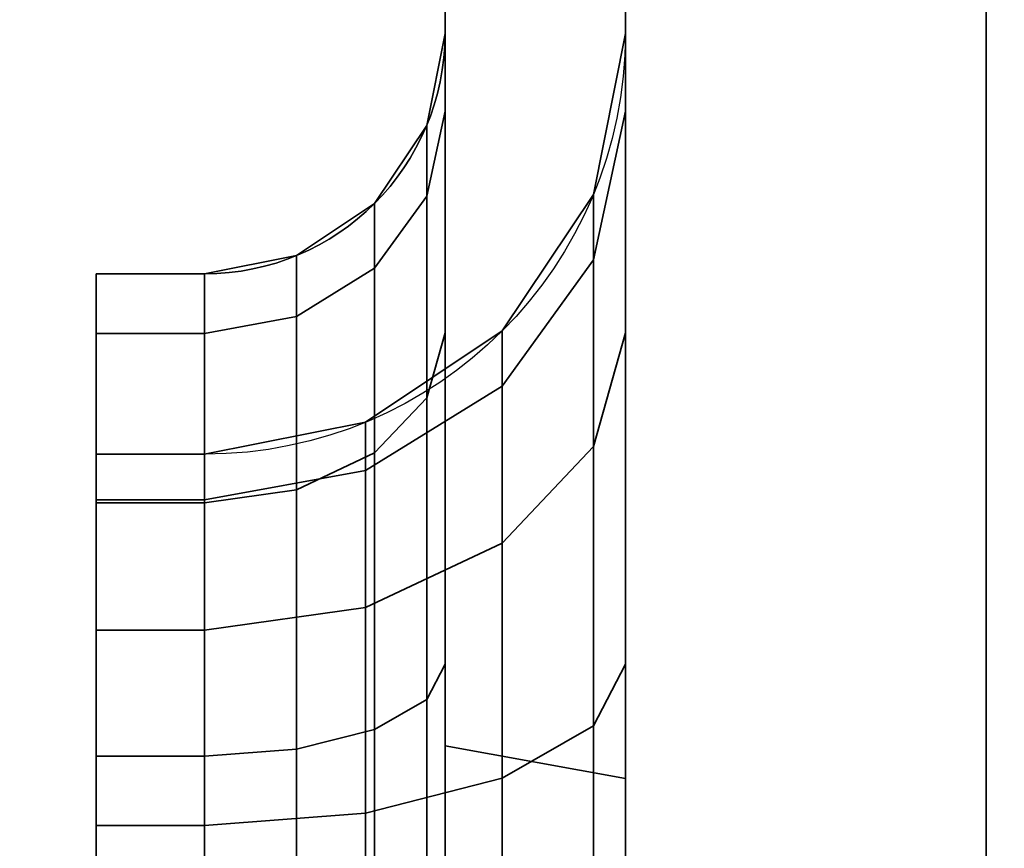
# Model space of a CAD drawing. Header units: millimetres. Extents: x -603 to 3703, y -120 to 249.
# Tile 7 of 256: x -416.52 to -412.42, y -46.14 to -42.69. Entities that reach past the tile are written whole.
import ezdxf

# ---------------------------------------------------------------- set-up
doc = ezdxf.new("R2010")
doc.units = ezdxf.units.MM
doc.layers.add('151', color=7, linetype='Continuous', true_color=0xffffff)

# ---------------------------------------------------------------- blocks, each defined once
blk = doc.blocks.new('UG_SURFACE_033')
at = {"layer": '151', "color": 252, "linetype": 'Continuous', "lineweight": 35}
for points in [[(-414.75, -17.25, 1169.5381), (-414.75, -45.7122, 1169.5381), (-414.75, -19.4048, 1173.1852), (-414.75, -18.9952, 1172.8877)], [(-414.75, -45.7122, 1169.5381), (-414.75, -17.25, 1169.5381), (-414.75, -17.25, 1166.2939), (-414.75, -39.3478, 1166.2939)], [(-414, -45.8491, 1169.1622), (-414, -19.2197, 1169.1622), (-414, -19.3011, 1172.2006), (-414, -19.9638, 1172.682)], [(-414, -39.3478, 1166.2939), (-414, -19.2197, 1166.2939), (-414, -19.2197, 1169.1622), (-414, -45.8491, 1169.1622)], [(-414.75, -19.658, 1173.6238), (-414.75, -19.4048, 1173.1852), (-414.75, -45.7122, 1169.5381)], [(-414.75, -19.5545, 1174.6088), (-414.75, -19.7109, 1174.1272), (-414.75, -45.7122, 1169.5381), (-414.75, -40.4485, 1184)], [(-414.75, -40.6226, 1014.0123), (-414.75, -19.5545, 1006.6088), (-414.75, -19.7109, 1006.1272), (-414.75, -45.3736, 1014.5735)], [(-414.75, -45.7122, 1169.5381), (-414.75, -19.7109, 1174.1272), (-414.75, -19.658, 1173.6238)], [(-414.75, -19.7109, 1006.1272), (-414.75, -19.658, 1005.6237), (-414.75, -40.4485, 996), (-414.75, -47, 1014.0001)], [(-414.75, -19.7109, 1006.1272), (-414.75, -47, 1014.0001), (-414.75, -47, 1014.25), (-414.75, -45.3736, 1014.5735)], [(-414, -19.9638, 1172.682), (-414, -20.3733, 1173.3913), (-414, -45.8491, 1169.1622)], [(-414, -40.4485, 1184), (-414, -45.8491, 1169.1622), (-414, -20.4589, 1174.2059), (-414, -20.2058, 1174.9848)], [(-414, -20.3733, 1173.3913), (-414, -20.4589, 1174.2059), (-414, -45.8491, 1169.1622)], [(-414, -20.3733, 1005.3914), (-414, -20.4589, 1006.2059), (-414, -47, 1014.0001), (-414, -40.4485, 996)], [(-414, -45.3736, 1014.5735), (-414, -20.4589, 1006.2059), (-414, -40.0742, 1013.7997)], [(-414, -45.3736, 1014.5735), (-414, -47, 1014.25), (-414, -47, 1014.0001), (-414, -20.4589, 1006.2059)], [(-414.75, -45.7122, 1169.5381), (-414.75, -39.3478, 1166.2939), (-414.75, -40.5162, 1166.0403)], [(-414, -40.5162, 1166.0403), (-414, -39.3478, 1166.2939), (-414, -45.8491, 1169.1622)], [(-414, -40.0742, 1013.7997), (-414, -40.6226, 1014.0123), (-414, -45.3736, 1014.5735)], [(-414, -45.8491, 1169.1622), (-414, -40.4485, 1184), (-414.75, -40.4485, 1184), (-414.75, -45.7122, 1169.5381)], [(-414, -47, 1014.0001), (-414.75, -47, 1014.0001), (-414.75, -40.4485, 996), (-414, -40.4485, 996)], [(-414.75, -43.9948, 1164.5052), (-414.75, -40.5162, 1166.0403), (-414.75, -40.9889, 1165.7544)], [(-414.75, -40.5162, 1166.0403), (-414.75, -43.9948, 1164.5052), (-414.75, -45.3736, 1165.4265), (-414.75, -45.7122, 1169.5381)], [(-414, -45.8491, 1169.1622), (-414, -45.3736, 1165.4265), (-414, -43.9948, 1164.5052), (-414, -40.5162, 1166.0403)], [(-414, -40.9889, 1165.7544), (-414, -40.5162, 1166.0403), (-414, -43.9948, 1164.5052)], [(-414.75, -45.3736, 1014.5735), (-414.75, -43.9948, 1015.4948), (-414.75, -40.6226, 1014.0123)], [(-414.75, -41.0877, 1014.3251), (-414.75, -40.6226, 1014.0123), (-414.75, -43.9948, 1015.4948)], [(-414, -43.9948, 1015.4948), (-414, -40.6226, 1014.0123), (-414, -41.0877, 1014.3251)], [(-414, -40.6226, 1014.0123), (-414, -43.9948, 1015.4948), (-414, -45.3736, 1014.5735)], [(-414.75, -40.9889, 1165.7544), (-414.75, -41.3824, 1165.3793), (-414.75, -43.9948, 1164.5052)], [(-414, -43.9948, 1164.5052), (-414, -41.3824, 1165.3793), (-414, -40.9889, 1165.7544)], [(-414.75, -41.4628, 1014.7214), (-414.75, -41.0877, 1014.3251), (-414.75, -43.9948, 1015.4948)], [(-414, -43.9948, 1015.4948), (-414, -41.0877, 1014.3251), (-414, -41.4628, 1014.7214)], [(-414.75, -41.3824, 1165.3793), (-414.75, -41.6874, 1164.9233), (-414.75, -43.9948, 1164.5052)], [(-414, -43.9948, 1164.5052), (-414, -41.6874, 1164.9233), (-414, -41.3824, 1165.3793)], [(-414.75, -41.7424, 1015.1891), (-414.75, -41.4628, 1014.7214), (-414.75, -43.9948, 1015.4948)], [(-414, -43.9948, 1015.4948), (-414, -41.4628, 1014.7214), (-414, -41.7424, 1015.1891)], [(-414.75, -41.6874, 1164.9233), (-414.75, -41.8917, 1164.3939), (-414.75, -43.9948, 1164.5052)], [(-414, -43.9948, 1164.5052), (-414, -41.8917, 1164.3939), (-414, -41.6874, 1164.9233)], [(-414.75, -41.9186, 1015.718), (-414.75, -41.7424, 1015.1891), (-414.75, -43.9948, 1015.4948)], [(-414, -43.9948, 1015.4948), (-414, -41.7424, 1015.1891), (-414, -41.9186, 1015.718)], [(-414.75, -41.8917, 1164.3939), (-414.75, -41.9804, 1163.7028), (-414.75, -43.0735, 1163.1263), (-414.75, -43.9948, 1164.5052)], [(-414, -43.9948, 1164.5052), (-414, -43.0735, 1163.1263), (-414, -41.9804, 1163.7028), (-414, -41.8917, 1164.3939)], [(-414.75, -43.9948, 1015.4948), (-414.75, -43.0735, 1016.8736), (-414.75, -41.9804, 1016.2971), (-414.75, -41.9186, 1015.718)], [(-414, -41.9186, 1015.718), (-414, -41.9804, 1016.2971), (-414, -43.0735, 1016.8736), (-414, -43.9948, 1015.4948)], [(-414.75, -41.9804, 1016.2971), (-414.75, -43.0735, 1016.8736), (-414.75, -42.75, 1018.5)], [(-414.75, -42.75, 1018.5), (-414.75, -42.75, 1161.5), (-414.75, -41.9804, 1163.7028), (-414.75, -41.9804, 1016.2971)], [(-414.75, -42.75, 1161.5), (-414.75, -43.0735, 1163.1263), (-414.75, -41.9804, 1163.7028)], [(-414, -41.9804, 1016.2971), (-414, -41.9804, 1163.7028), (-414, -42.75, 1161.5), (-414, -42.75, 1018.5)], [(-414, -41.9804, 1163.7028), (-414, -43.0735, 1163.1263), (-414, -42.75, 1161.5)], [(-414, -42.75, 1018.5), (-414, -43.0735, 1016.8736), (-414, -41.9804, 1016.2971)], [(-414.75, -43.0735, 1163.1263), (-414.75, -42.75, 1161.5), (-414.8261, -43.1327, 1161.5), (-414.8261, -43.4271, 1162.98)], [(-414.75, -42.75, 1018.5), (-414.75, -43.0735, 1016.8736), (-414.8261, -43.4271, 1017.02), (-414.8261, -43.1327, 1018.5)], [(-414.75, -42.75, 1161.5), (-414.75, -42.75, 1018.5), (-414.8261, -43.1327, 1018.5), (-414.8261, -43.1327, 1161.5)], [(-414.1332, -43.6922, 1162.8702), (-414.1332, -43.4197, 1161.5), (-414, -42.75, 1161.5), (-414, -43.0735, 1163.1263)], [(-414, -42.75, 1018.5), (-414, -42.75, 1161.5), (-414.1332, -43.4197, 1161.5), (-414.1332, -43.4197, 1018.5)], [(-414.1332, -43.4197, 1018.5), (-414.1332, -43.6922, 1017.1299), (-414, -43.0735, 1016.8736), (-414, -42.75, 1018.5)], [(-414.75, -43.9948, 1164.5052), (-414.75, -43.0735, 1163.1263), (-414.8261, -43.4271, 1162.98), (-414.8261, -44.2654, 1164.2346)], [(-414.75, -43.0735, 1016.8736), (-414.75, -43.9948, 1015.4948), (-414.8261, -44.2654, 1015.7654), (-414.8261, -43.4271, 1017.02)], [(-414.1332, -44.4683, 1164.0316), (-414.1332, -43.6922, 1162.8702), (-414, -43.0735, 1163.1263), (-414, -43.9948, 1164.5052)], [(-414.1332, -43.6922, 1017.1299), (-414.1332, -44.4683, 1015.9683), (-414, -43.9948, 1015.4948), (-414, -43.0735, 1016.8736)], [(-414.8261, -43.4271, 1162.98), (-414.8261, -43.1327, 1161.5), (-415.0429, -43.4571, 1161.5), (-415.0429, -43.7268, 1162.8559)], [(-414.8261, -43.1327, 1018.5), (-414.8261, -43.4271, 1017.02), (-415.0429, -43.7268, 1017.1442), (-415.0429, -43.4571, 1018.5)], [(-414.8261, -43.1327, 1161.5), (-414.8261, -43.1327, 1018.5), (-415.0429, -43.4571, 1018.5), (-415.0429, -43.4571, 1161.5)], [(-414.8261, -44.2654, 1164.2346), (-414.8261, -43.4271, 1162.98), (-415.0429, -43.7268, 1162.8559), (-415.0429, -44.4948, 1164.0052)], [(-414.8261, -43.4271, 1017.02), (-414.8261, -44.2654, 1015.7654), (-415.0429, -44.4948, 1015.9948), (-415.0429, -43.7268, 1017.1442)], [(-414.5126, -44.2168, 1162.6529), (-414.5126, -43.9874, 1161.5), (-414.1332, -43.4197, 1161.5), (-414.1332, -43.6922, 1162.8702)], [(-414.1332, -43.4197, 1018.5), (-414.1332, -43.4197, 1161.5), (-414.5126, -43.9874, 1161.5), (-414.5126, -43.9874, 1018.5)], [(-414.5126, -43.9874, 1018.5), (-414.5126, -44.2168, 1017.3471), (-414.1332, -43.6922, 1017.1299), (-414.1332, -43.4197, 1018.5)], [(-415.0429, -43.7268, 1162.8559), (-415.0429, -43.4571, 1161.5), (-415.3673, -43.6739, 1161.5), (-415.3673, -43.9271, 1162.7729)], [(-415.0429, -43.4571, 1018.5), (-415.0429, -43.7268, 1017.1442), (-415.3673, -43.9271, 1017.2272), (-415.3673, -43.6739, 1018.5)], [(-415.0429, -43.4571, 1161.5), (-415.0429, -43.4571, 1018.5), (-415.3673, -43.6739, 1018.5), (-415.3673, -43.6739, 1161.5)], [(-415.3673, -43.9271, 1162.7729), (-415.3673, -43.6739, 1161.5), (-415.75, -43.75, 1161.5), (-415.75, -43.9974, 1162.7437)], [(-415.3673, -43.6739, 1018.5), (-415.3673, -43.9271, 1017.2272), (-415.75, -43.9974, 1017.2563), (-415.75, -43.75, 1018.5)], [(-415.3673, -43.6739, 1161.5), (-415.3673, -43.6739, 1018.5), (-415.75, -43.75, 1018.5), (-415.75, -43.75, 1161.5)], [(-414.5126, -44.8698, 1163.6302), (-414.5126, -44.2168, 1162.6529), (-414.1332, -43.6922, 1162.8702), (-414.1332, -44.4683, 1164.0316)], [(-414.5126, -44.2168, 1017.3471), (-414.5126, -44.8698, 1016.3698), (-414.1332, -44.4683, 1015.9683), (-414.1332, -43.6922, 1017.1299)], [(-415.75, -43.9974, 1017.2563), (-416.2, -43.9974, 1017.2563), (-416.2, -43.75, 1018.5), (-415.75, -43.75, 1018.5)], [(-415.75, -43.75, 1161.5), (-415.75, -43.75, 1018.5), (-416.2, -43.75, 1018.5), (-416.2, -43.75, 1161.5)], [(-415.75, -43.75, 1161.5), (-416.2, -43.75, 1161.5), (-416.2, -43.9974, 1162.7437), (-415.75, -43.9974, 1162.7437)], [(-416.2, -44.6903, 1017.5433), (-416.2, -44.5, 1018.5), (-416.2, -43.75, 1018.5), (-416.2, -43.9974, 1017.2563)], [(-416.2, -44.5, 1018.5), (-416.2, -44.5, 1161.5), (-416.2, -43.75, 1161.5), (-416.2, -43.75, 1018.5)], [(-416.2, -43.9974, 1162.7437), (-416.2, -43.75, 1161.5), (-416.2, -44.5, 1161.5), (-416.2, -44.6903, 1162.4568)], [(-415.0429, -44.4948, 1164.0052), (-415.0429, -43.7268, 1162.8559), (-415.3673, -43.9271, 1162.7729), (-415.3673, -44.6481, 1163.852)], [(-415.0429, -43.7268, 1017.1442), (-415.0429, -44.4948, 1015.9948), (-415.3673, -44.6481, 1016.1481), (-415.3673, -43.9271, 1017.2272)], [(-415.3673, -44.6481, 1163.852), (-415.3673, -43.9271, 1162.7729), (-415.75, -43.9974, 1162.7437), (-415.75, -44.7019, 1163.7981)], [(-415.3673, -43.9271, 1017.2272), (-415.3673, -44.6481, 1016.1481), (-415.75, -44.7019, 1016.2019), (-415.75, -43.9974, 1017.2563)], [(-415.75, -44.7019, 1016.2019), (-416.2, -44.7019, 1016.2019), (-416.2, -43.9974, 1017.2563), (-415.75, -43.9974, 1017.2563)], [(-415.75, -43.9974, 1162.7437), (-416.2, -43.9974, 1162.7437), (-416.2, -44.7019, 1163.7981), (-415.75, -44.7019, 1163.7981)], [(-416.2, -45.2322, 1016.7322), (-416.2, -44.6903, 1017.5433), (-416.2, -43.9974, 1017.2563), (-416.2, -44.7019, 1016.2019)], [(-416.2, -44.7019, 1163.7981), (-416.2, -43.9974, 1162.7437), (-416.2, -44.6903, 1162.4568), (-416.2, -45.2322, 1163.2677)], [(-415.0803, -44.5672, 1162.5077), (-415.0803, -44.3668, 1161.5), (-414.5126, -43.9874, 1161.5), (-414.5126, -44.2168, 1162.6529)], [(-414.5126, -43.9874, 1018.5), (-414.5126, -43.9874, 1161.5), (-415.0803, -44.3668, 1161.5), (-415.0803, -44.3668, 1018.5)], [(-415.0803, -44.3668, 1018.5), (-415.0803, -44.5672, 1017.4923), (-414.5126, -44.2168, 1017.3471), (-414.5126, -43.9874, 1018.5)], [(-414.75, -45.3736, 1165.4265), (-414.75, -43.9948, 1164.5052), (-414.8261, -44.2654, 1164.2346), (-414.8261, -45.52, 1165.0729)], [(-414.75, -43.9948, 1015.4948), (-414.75, -45.3736, 1014.5735), (-414.8261, -45.52, 1014.927), (-414.8261, -44.2654, 1015.7654)], [(-414.1332, -45.6299, 1164.8078), (-414.1332, -44.4683, 1164.0316), (-414, -43.9948, 1164.5052), (-414, -45.3736, 1165.4265)], [(-414.1332, -44.4683, 1015.9683), (-414.1332, -45.6299, 1015.1923), (-414, -45.3736, 1014.5735), (-414, -43.9948, 1015.4948)], [(-415.0803, -45.138, 1163.3619), (-415.0803, -44.5672, 1162.5077), (-414.5126, -44.2168, 1162.6529), (-414.5126, -44.8698, 1163.6302)], [(-415.0803, -44.5672, 1017.4923), (-415.0803, -45.138, 1016.638), (-414.5126, -44.8698, 1016.3698), (-414.5126, -44.2168, 1017.3471)], [(-414.8261, -45.52, 1165.0729), (-414.8261, -44.2654, 1164.2346), (-415.0429, -44.4948, 1164.0052), (-415.0429, -45.6442, 1164.7732)], [(-414.8261, -44.2654, 1015.7654), (-414.8261, -45.52, 1014.927), (-415.0429, -45.6442, 1015.2268), (-415.0429, -44.4948, 1015.9948)], [(-415.75, -44.6903, 1162.4568), (-415.75, -44.5, 1161.5), (-415.0803, -44.3668, 1161.5), (-415.0803, -44.5672, 1162.5077)], [(-415.0803, -44.3668, 1018.5), (-415.0803, -44.3668, 1161.5), (-415.75, -44.5, 1161.5), (-415.75, -44.5, 1018.5)], [(-415.75, -44.5, 1018.5), (-415.75, -44.6903, 1017.5433), (-415.0803, -44.5672, 1017.4923), (-415.0803, -44.3668, 1018.5)], [(-415.0429, -45.6442, 1164.7732), (-415.0429, -44.4948, 1164.0052), (-415.3673, -44.6481, 1163.852), (-415.3673, -45.7271, 1164.573)], [(-415.0429, -44.4948, 1015.9948), (-415.0429, -45.6442, 1015.2268), (-415.3673, -45.7271, 1015.4271), (-415.3673, -44.6481, 1016.1481)], [(-414.5126, -45.8471, 1164.2833), (-414.5126, -44.8698, 1163.6302), (-414.1332, -44.4683, 1164.0316), (-414.1332, -45.6299, 1164.8078)], [(-414.5126, -44.8698, 1016.3698), (-414.5126, -45.8471, 1015.7168), (-414.1332, -45.6299, 1015.1923), (-414.1332, -44.4683, 1015.9683)], [(-415.75, -44.5, 1018.5), (-416.2, -44.5, 1018.5), (-416.2, -44.6903, 1017.5433), (-415.75, -44.6903, 1017.5433)], [(-415.75, -44.6903, 1162.4568), (-416.2, -44.6903, 1162.4568), (-416.2, -44.5, 1161.5), (-415.75, -44.5, 1161.5)], [(-415.75, -44.5, 1018.5), (-415.75, -44.5, 1161.5), (-416.2, -44.5, 1161.5), (-416.2, -44.5, 1018.5)], [(-415.75, -45.2322, 1163.2677), (-415.75, -44.6903, 1162.4568), (-415.0803, -44.5672, 1162.5077), (-415.0803, -45.138, 1163.3619)], [(-415.75, -44.6903, 1017.5433), (-415.75, -45.2322, 1016.7322), (-415.0803, -45.138, 1016.638), (-415.0803, -44.5672, 1017.4923)], [(-415.3673, -45.7271, 1164.573), (-415.3673, -44.6481, 1163.852), (-415.75, -44.7019, 1163.7981), (-415.75, -45.7563, 1164.5026)], [(-415.3673, -44.6481, 1016.1481), (-415.3673, -45.7271, 1015.4271), (-415.75, -45.7563, 1015.4974), (-415.75, -44.7019, 1016.2019)], [(-415.75, -44.6903, 1017.5433), (-416.2, -44.6903, 1017.5433), (-416.2, -45.2322, 1016.7322), (-415.75, -45.2322, 1016.7322)], [(-415.75, -45.2322, 1163.2677), (-416.2, -45.2322, 1163.2677), (-416.2, -44.6903, 1162.4568), (-415.75, -44.6903, 1162.4568)], [(-415.75, -45.7563, 1015.4974), (-416.2, -45.7563, 1015.4974), (-416.2, -44.7019, 1016.2019), (-415.75, -44.7019, 1016.2019)], [(-415.75, -44.7019, 1163.7981), (-416.2, -44.7019, 1163.7981), (-416.2, -45.7563, 1164.5026), (-415.75, -45.7563, 1164.5026)], [(-416.2, -46.0433, 1016.1903), (-416.2, -45.2322, 1016.7322), (-416.2, -44.7019, 1016.2019), (-416.2, -45.7563, 1015.4974)], [(-416.2, -45.7563, 1164.5026), (-416.2, -44.7019, 1163.7981), (-416.2, -45.2322, 1163.2677), (-416.2, -46.0433, 1163.8097)], [(-415.0803, -45.9923, 1163.9328), (-415.0803, -45.138, 1163.3619), (-414.5126, -44.8698, 1163.6302), (-414.5126, -45.8471, 1164.2833)], [(-415.0803, -45.138, 1016.638), (-415.0803, -45.9923, 1016.0673), (-414.5126, -45.8471, 1015.7168), (-414.5126, -44.8698, 1016.3698)], [(-415.75, -46.0433, 1163.8097), (-415.75, -45.2322, 1163.2677), (-415.0803, -45.138, 1163.3619), (-415.0803, -45.9923, 1163.9328)], [(-415.75, -45.2322, 1016.7322), (-415.75, -46.0433, 1016.1903), (-415.0803, -45.9923, 1016.0673), (-415.0803, -45.138, 1016.638)], [(-415.75, -45.2322, 1016.7322), (-416.2, -45.2322, 1016.7322), (-416.2, -46.0433, 1016.1903), (-415.75, -46.0433, 1016.1903)], [(-415.75, -46.0433, 1163.8097), (-416.2, -46.0433, 1163.8097), (-416.2, -45.2322, 1163.2677), (-415.75, -45.2322, 1163.2677)], [(-414.75, -47, 1165.75), (-414.75, -45.3736, 1165.4265), (-414.8261, -45.52, 1165.0729), (-414.8261, -47, 1165.3674)], [(-414.75, -45.3736, 1014.5735), (-414.75, -47, 1014.25), (-414.8261, -47, 1014.6327), (-414.8261, -45.52, 1014.927)], [(-414.75, -45.3736, 1165.4265), (-414.75, -47, 1165.75), (-414.75, -47, 1166), (-414.75, -45.7122, 1169.5381)], [(-414.1332, -47, 1165.0803), (-414.1332, -45.6299, 1164.8078), (-414, -45.3736, 1165.4265), (-414, -47, 1165.75)], [(-414.1332, -45.6299, 1015.1923), (-414.1332, -47, 1014.9196), (-414, -47, 1014.25), (-414, -45.3736, 1014.5735)], [(-414, -45.8491, 1169.1622), (-414, -47, 1166), (-414, -47, 1165.75), (-414, -45.3736, 1165.4265)], [(-414.8261, -47, 1165.3674), (-414.8261, -45.52, 1165.0729), (-415.0429, -45.6442, 1164.7732), (-415.0429, -47, 1165.0429)], [(-414.8261, -45.52, 1014.927), (-414.8261, -47, 1014.6327), (-415.0429, -47, 1014.9571), (-415.0429, -45.6442, 1015.2268)], [(-414.5126, -47, 1164.5125), (-414.5126, -45.8471, 1164.2833), (-414.1332, -45.6299, 1164.8078), (-414.1332, -47, 1165.0803)], [(-414.5126, -45.8471, 1015.7168), (-414.5126, -47, 1015.4874), (-414.1332, -47, 1014.9196), (-414.1332, -45.6299, 1015.1923)], [(-415.0429, -47, 1165.0429), (-415.0429, -45.6442, 1164.7732), (-415.3673, -45.7271, 1164.573), (-415.3673, -47, 1164.8262)], [(-415.0429, -45.6442, 1015.2268), (-415.0429, -47, 1014.9571), (-415.3673, -47, 1015.1739), (-415.3673, -45.7271, 1015.4271)], [(-414.75, -45.7122, 1169.5381), (-414.75, -47, 1166), (-414, -47, 1166), (-414, -45.8491, 1169.1622)], [(-415.75, -47, 1015.25), (-416.2, -47, 1015.25), (-416.2, -45.7563, 1015.4974), (-415.75, -45.7563, 1015.4974)], [(-415.75, -45.7563, 1164.5026), (-416.2, -45.7563, 1164.5026), (-416.2, -47, 1164.75), (-415.75, -47, 1164.75)], [(-416.2, -45.7563, 1015.4974), (-416.2, -47, 1015.25), (-416.2, -47, 1016), (-416.2, -46.0433, 1016.1903)], [(-416.2, -46.0433, 1163.8097), (-416.2, -47, 1164), (-416.2, -47, 1164.75), (-416.2, -45.7563, 1164.5026)], [(-415.3673, -47, 1164.8262), (-415.3673, -45.7271, 1164.573), (-415.75, -45.7563, 1164.5026), (-415.75, -47, 1164.75)], [(-415.3673, -45.7271, 1015.4271), (-415.3673, -47, 1015.1739), (-415.75, -47, 1015.25), (-415.75, -45.7563, 1015.4974)], [(-415.0803, -47, 1164.1332), (-415.0803, -45.9923, 1163.9328), (-414.5126, -45.8471, 1164.2833), (-414.5126, -47, 1164.5125)], [(-415.0803, -45.9923, 1016.0673), (-415.0803, -47, 1015.8668), (-414.5126, -47, 1015.4874), (-414.5126, -45.8471, 1015.7168)], [(-415.75, -47, 1164), (-415.75, -46.0433, 1163.8097), (-415.0803, -45.9923, 1163.9328), (-415.0803, -47, 1164.1332)], [(-415.75, -46.0433, 1016.1903), (-415.75, -47, 1016), (-415.0803, -47, 1015.8668), (-415.0803, -45.9923, 1016.0673)], [(-415.75, -46.0433, 1016.1903), (-416.2, -46.0433, 1016.1903), (-416.2, -47, 1016), (-415.75, -47, 1016)], [(-415.75, -47, 1164), (-416.2, -47, 1164), (-416.2, -46.0433, 1163.8097), (-415.75, -46.0433, 1163.8097)]]:
    blk.add_3dface(points, dxfattribs=at)
blk = doc.blocks.new('UG_SURFACE_074')
at = {"layer": '151', "color": 252, "linetype": 'Continuous', "lineweight": 35}
for points in [[(-414.75, -17.25, 1169.5381), (-414.75, -45.7122, 1169.5381), (-414.75, -19.4048, 1173.1852), (-414.75, -18.9952, 1172.8877)], [(-414.75, -45.7122, 1169.5381), (-414.75, -17.25, 1169.5381), (-414.75, -17.25, 1166.2939), (-414.75, -39.3478, 1166.2939)], [(-414, -45.8491, 1169.1622), (-414, -19.2197, 1169.1622), (-414, -19.3011, 1172.2006), (-414, -19.9638, 1172.682)], [(-414, -39.3478, 1166.2939), (-414, -19.2197, 1166.2939), (-414, -19.2197, 1169.1622), (-414, -45.8491, 1169.1622)], [(-414.75, -19.658, 1173.6238), (-414.75, -19.4048, 1173.1852), (-414.75, -45.7122, 1169.5381)], [(-414.75, -19.5545, 1174.6088), (-414.75, -19.7109, 1174.1272), (-414.75, -45.7122, 1169.5381), (-414.75, -40.4485, 1184)], [(-414.75, -40.6226, 1014.0123), (-414.75, -19.5545, 1006.6088), (-414.75, -19.7109, 1006.1272), (-414.75, -45.3736, 1014.5735)], [(-414.75, -45.7122, 1169.5381), (-414.75, -19.7109, 1174.1272), (-414.75, -19.658, 1173.6238)], [(-414.75, -19.7109, 1006.1272), (-414.75, -19.658, 1005.6237), (-414.75, -40.4485, 996), (-414.75, -47, 1014.0001)], [(-414.75, -19.7109, 1006.1272), (-414.75, -47, 1014.0001), (-414.75, -47, 1014.25), (-414.75, -45.3736, 1014.5735)], [(-414, -19.9638, 1172.682), (-414, -20.3733, 1173.3913), (-414, -45.8491, 1169.1622)], [(-414, -40.4485, 1184), (-414, -45.8491, 1169.1622), (-414, -20.4589, 1174.2059), (-414, -20.2058, 1174.9848)], [(-414, -20.3733, 1173.3913), (-414, -20.4589, 1174.2059), (-414, -45.8491, 1169.1622)], [(-414, -20.3733, 1005.3914), (-414, -20.4589, 1006.2059), (-414, -47, 1014.0001), (-414, -40.4485, 996)], [(-414, -45.3736, 1014.5735), (-414, -20.4589, 1006.2059), (-414, -40.0742, 1013.7997)], [(-414, -45.3736, 1014.5735), (-414, -47, 1014.25), (-414, -47, 1014.0001), (-414, -20.4589, 1006.2059)], [(-414.75, -45.7122, 1169.5381), (-414.75, -39.3478, 1166.2939), (-414.75, -40.5162, 1166.0403)], [(-414, -40.5162, 1166.0403), (-414, -39.3478, 1166.2939), (-414, -45.8491, 1169.1622)], [(-414, -40.0742, 1013.7997), (-414, -40.6226, 1014.0123), (-414, -45.3736, 1014.5735)], [(-414, -45.8491, 1169.1622), (-414, -40.4485, 1184), (-414.75, -40.4485, 1184), (-414.75, -45.7122, 1169.5381)], [(-414, -47, 1014.0001), (-414.75, -47, 1014.0001), (-414.75, -40.4485, 996), (-414, -40.4485, 996)], [(-414.75, -43.9948, 1164.5052), (-414.75, -40.5162, 1166.0403), (-414.75, -40.9889, 1165.7544)], [(-414.75, -40.5162, 1166.0403), (-414.75, -43.9948, 1164.5052), (-414.75, -45.3736, 1165.4265), (-414.75, -45.7122, 1169.5381)], [(-414, -45.8491, 1169.1622), (-414, -45.3736, 1165.4265), (-414, -43.9948, 1164.5052), (-414, -40.5162, 1166.0403)], [(-414, -40.9889, 1165.7544), (-414, -40.5162, 1166.0403), (-414, -43.9948, 1164.5052)], [(-414.75, -45.3736, 1014.5735), (-414.75, -43.9948, 1015.4948), (-414.75, -40.6226, 1014.0123)], [(-414.75, -41.0877, 1014.3251), (-414.75, -40.6226, 1014.0123), (-414.75, -43.9948, 1015.4948)], [(-414, -43.9948, 1015.4948), (-414, -40.6226, 1014.0123), (-414, -41.0877, 1014.3251)], [(-414, -40.6226, 1014.0123), (-414, -43.9948, 1015.4948), (-414, -45.3736, 1014.5735)], [(-414.75, -40.9889, 1165.7544), (-414.75, -41.3824, 1165.3793), (-414.75, -43.9948, 1164.5052)], [(-414, -43.9948, 1164.5052), (-414, -41.3824, 1165.3793), (-414, -40.9889, 1165.7544)], [(-414.75, -41.4628, 1014.7214), (-414.75, -41.0877, 1014.3251), (-414.75, -43.9948, 1015.4948)], [(-414, -43.9948, 1015.4948), (-414, -41.0877, 1014.3251), (-414, -41.4628, 1014.7214)], [(-414.75, -41.3824, 1165.3793), (-414.75, -41.6874, 1164.9233), (-414.75, -43.9948, 1164.5052)], [(-414, -43.9948, 1164.5052), (-414, -41.6874, 1164.9233), (-414, -41.3824, 1165.3793)], [(-414.75, -41.7424, 1015.1891), (-414.75, -41.4628, 1014.7214), (-414.75, -43.9948, 1015.4948)], [(-414, -43.9948, 1015.4948), (-414, -41.4628, 1014.7214), (-414, -41.7424, 1015.1891)], [(-414.75, -41.6874, 1164.9233), (-414.75, -41.8917, 1164.3939), (-414.75, -43.9948, 1164.5052)], [(-414, -43.9948, 1164.5052), (-414, -41.8917, 1164.3939), (-414, -41.6874, 1164.9233)], [(-414.75, -41.9186, 1015.718), (-414.75, -41.7424, 1015.1891), (-414.75, -43.9948, 1015.4948)], [(-414, -43.9948, 1015.4948), (-414, -41.7424, 1015.1891), (-414, -41.9186, 1015.718)], [(-414.75, -41.8917, 1164.3939), (-414.75, -41.9804, 1163.7028), (-414.75, -43.0735, 1163.1263), (-414.75, -43.9948, 1164.5052)], [(-414, -43.9948, 1164.5052), (-414, -43.0735, 1163.1263), (-414, -41.9804, 1163.7028), (-414, -41.8917, 1164.3939)], [(-414.75, -43.9948, 1015.4948), (-414.75, -43.0735, 1016.8736), (-414.75, -41.9804, 1016.2971), (-414.75, -41.9186, 1015.718)], [(-414, -41.9186, 1015.718), (-414, -41.9804, 1016.2971), (-414, -43.0735, 1016.8736), (-414, -43.9948, 1015.4948)], [(-414.75, -41.9804, 1016.2971), (-414.75, -43.0735, 1016.8736), (-414.75, -42.75, 1018.5)], [(-414.75, -42.75, 1018.5), (-414.75, -42.75, 1161.5), (-414.75, -41.9804, 1163.7028), (-414.75, -41.9804, 1016.2971)], [(-414.75, -42.75, 1161.5), (-414.75, -43.0735, 1163.1263), (-414.75, -41.9804, 1163.7028)], [(-414, -41.9804, 1016.2971), (-414, -41.9804, 1163.7028), (-414, -42.75, 1161.5), (-414, -42.75, 1018.5)], [(-414, -41.9804, 1163.7028), (-414, -43.0735, 1163.1263), (-414, -42.75, 1161.5)], [(-414, -42.75, 1018.5), (-414, -43.0735, 1016.8736), (-414, -41.9804, 1016.2971)], [(-414.75, -43.0735, 1163.1263), (-414.75, -42.75, 1161.5), (-414.8261, -43.1327, 1161.5), (-414.8261, -43.4271, 1162.98)], [(-414.75, -42.75, 1018.5), (-414.75, -43.0735, 1016.8736), (-414.8261, -43.4271, 1017.02), (-414.8261, -43.1327, 1018.5)], [(-414.75, -42.75, 1161.5), (-414.75, -42.75, 1018.5), (-414.8261, -43.1327, 1018.5), (-414.8261, -43.1327, 1161.5)], [(-414.1332, -43.6922, 1162.8702), (-414.1332, -43.4197, 1161.5), (-414, -42.75, 1161.5), (-414, -43.0735, 1163.1263)], [(-414, -42.75, 1018.5), (-414, -42.75, 1161.5), (-414.1332, -43.4197, 1161.5), (-414.1332, -43.4197, 1018.5)], [(-414.1332, -43.4197, 1018.5), (-414.1332, -43.6922, 1017.1299), (-414, -43.0735, 1016.8736), (-414, -42.75, 1018.5)], [(-414.75, -43.9948, 1164.5052), (-414.75, -43.0735, 1163.1263), (-414.8261, -43.4271, 1162.98), (-414.8261, -44.2654, 1164.2346)], [(-414.75, -43.0735, 1016.8736), (-414.75, -43.9948, 1015.4948), (-414.8261, -44.2654, 1015.7654), (-414.8261, -43.4271, 1017.02)], [(-414.1332, -44.4683, 1164.0316), (-414.1332, -43.6922, 1162.8702), (-414, -43.0735, 1163.1263), (-414, -43.9948, 1164.5052)], [(-414.1332, -43.6922, 1017.1299), (-414.1332, -44.4683, 1015.9683), (-414, -43.9948, 1015.4948), (-414, -43.0735, 1016.8736)], [(-414.8261, -43.4271, 1162.98), (-414.8261, -43.1327, 1161.5), (-415.0429, -43.4571, 1161.5), (-415.0429, -43.7268, 1162.8559)], [(-414.8261, -43.1327, 1018.5), (-414.8261, -43.4271, 1017.02), (-415.0429, -43.7268, 1017.1442), (-415.0429, -43.4571, 1018.5)], [(-414.8261, -43.1327, 1161.5), (-414.8261, -43.1327, 1018.5), (-415.0429, -43.4571, 1018.5), (-415.0429, -43.4571, 1161.5)], [(-414.8261, -44.2654, 1164.2346), (-414.8261, -43.4271, 1162.98), (-415.0429, -43.7268, 1162.8559), (-415.0429, -44.4948, 1164.0052)], [(-414.8261, -43.4271, 1017.02), (-414.8261, -44.2654, 1015.7654), (-415.0429, -44.4948, 1015.9948), (-415.0429, -43.7268, 1017.1442)], [(-414.5126, -44.2168, 1162.6529), (-414.5126, -43.9874, 1161.5), (-414.1332, -43.4197, 1161.5), (-414.1332, -43.6922, 1162.8702)], [(-414.1332, -43.4197, 1018.5), (-414.1332, -43.4197, 1161.5), (-414.5126, -43.9874, 1161.5), (-414.5126, -43.9874, 1018.5)], [(-414.5126, -43.9874, 1018.5), (-414.5126, -44.2168, 1017.3471), (-414.1332, -43.6922, 1017.1299), (-414.1332, -43.4197, 1018.5)], [(-415.0429, -43.7268, 1162.8559), (-415.0429, -43.4571, 1161.5), (-415.3673, -43.6739, 1161.5), (-415.3673, -43.9271, 1162.7729)], [(-415.0429, -43.4571, 1018.5), (-415.0429, -43.7268, 1017.1442), (-415.3673, -43.9271, 1017.2272), (-415.3673, -43.6739, 1018.5)], [(-415.0429, -43.4571, 1161.5), (-415.0429, -43.4571, 1018.5), (-415.3673, -43.6739, 1018.5), (-415.3673, -43.6739, 1161.5)], [(-415.3673, -43.9271, 1162.7729), (-415.3673, -43.6739, 1161.5), (-415.75, -43.75, 1161.5), (-415.75, -43.9974, 1162.7437)], [(-415.3673, -43.6739, 1018.5), (-415.3673, -43.9271, 1017.2272), (-415.75, -43.9974, 1017.2563), (-415.75, -43.75, 1018.5)], [(-415.3673, -43.6739, 1161.5), (-415.3673, -43.6739, 1018.5), (-415.75, -43.75, 1018.5), (-415.75, -43.75, 1161.5)], [(-414.5126, -44.8698, 1163.6302), (-414.5126, -44.2168, 1162.6529), (-414.1332, -43.6922, 1162.8702), (-414.1332, -44.4683, 1164.0316)], [(-414.5126, -44.2168, 1017.3471), (-414.5126, -44.8698, 1016.3698), (-414.1332, -44.4683, 1015.9683), (-414.1332, -43.6922, 1017.1299)], [(-415.75, -43.9974, 1017.2563), (-416.2, -43.9974, 1017.2563), (-416.2, -43.75, 1018.5), (-415.75, -43.75, 1018.5)], [(-415.75, -43.75, 1161.5), (-415.75, -43.75, 1018.5), (-416.2, -43.75, 1018.5), (-416.2, -43.75, 1161.5)], [(-415.75, -43.75, 1161.5), (-416.2, -43.75, 1161.5), (-416.2, -43.9974, 1162.7437), (-415.75, -43.9974, 1162.7437)], [(-416.2, -44.6903, 1017.5433), (-416.2, -44.5, 1018.5), (-416.2, -43.75, 1018.5), (-416.2, -43.9974, 1017.2563)], [(-416.2, -44.5, 1018.5), (-416.2, -44.5, 1161.5), (-416.2, -43.75, 1161.5), (-416.2, -43.75, 1018.5)], [(-416.2, -43.9974, 1162.7437), (-416.2, -43.75, 1161.5), (-416.2, -44.5, 1161.5), (-416.2, -44.6903, 1162.4568)], [(-415.0429, -44.4948, 1164.0052), (-415.0429, -43.7268, 1162.8559), (-415.3673, -43.9271, 1162.7729), (-415.3673, -44.6481, 1163.852)], [(-415.0429, -43.7268, 1017.1442), (-415.0429, -44.4948, 1015.9948), (-415.3673, -44.6481, 1016.1481), (-415.3673, -43.9271, 1017.2272)], [(-415.3673, -44.6481, 1163.852), (-415.3673, -43.9271, 1162.7729), (-415.75, -43.9974, 1162.7437), (-415.75, -44.7019, 1163.7981)], [(-415.3673, -43.9271, 1017.2272), (-415.3673, -44.6481, 1016.1481), (-415.75, -44.7019, 1016.2019), (-415.75, -43.9974, 1017.2563)], [(-415.75, -44.7019, 1016.2019), (-416.2, -44.7019, 1016.2019), (-416.2, -43.9974, 1017.2563), (-415.75, -43.9974, 1017.2563)], [(-415.75, -43.9974, 1162.7437), (-416.2, -43.9974, 1162.7437), (-416.2, -44.7019, 1163.7981), (-415.75, -44.7019, 1163.7981)], [(-416.2, -45.2322, 1016.7322), (-416.2, -44.6903, 1017.5433), (-416.2, -43.9974, 1017.2563), (-416.2, -44.7019, 1016.2019)], [(-416.2, -44.7019, 1163.7981), (-416.2, -43.9974, 1162.7437), (-416.2, -44.6903, 1162.4568), (-416.2, -45.2322, 1163.2677)], [(-415.0803, -44.5672, 1162.5077), (-415.0803, -44.3668, 1161.5), (-414.5126, -43.9874, 1161.5), (-414.5126, -44.2168, 1162.6529)], [(-414.5126, -43.9874, 1018.5), (-414.5126, -43.9874, 1161.5), (-415.0803, -44.3668, 1161.5), (-415.0803, -44.3668, 1018.5)], [(-415.0803, -44.3668, 1018.5), (-415.0803, -44.5672, 1017.4923), (-414.5126, -44.2168, 1017.3471), (-414.5126, -43.9874, 1018.5)], [(-414.75, -45.3736, 1165.4265), (-414.75, -43.9948, 1164.5052), (-414.8261, -44.2654, 1164.2346), (-414.8261, -45.52, 1165.0729)], [(-414.75, -43.9948, 1015.4948), (-414.75, -45.3736, 1014.5735), (-414.8261, -45.52, 1014.927), (-414.8261, -44.2654, 1015.7654)], [(-414.1332, -45.6299, 1164.8078), (-414.1332, -44.4683, 1164.0316), (-414, -43.9948, 1164.5052), (-414, -45.3736, 1165.4265)], [(-414.1332, -44.4683, 1015.9683), (-414.1332, -45.6299, 1015.1923), (-414, -45.3736, 1014.5735), (-414, -43.9948, 1015.4948)], [(-415.0803, -45.138, 1163.3619), (-415.0803, -44.5672, 1162.5077), (-414.5126, -44.2168, 1162.6529), (-414.5126, -44.8698, 1163.6302)], [(-415.0803, -44.5672, 1017.4923), (-415.0803, -45.138, 1016.638), (-414.5126, -44.8698, 1016.3698), (-414.5126, -44.2168, 1017.3471)], [(-414.8261, -45.52, 1165.0729), (-414.8261, -44.2654, 1164.2346), (-415.0429, -44.4948, 1164.0052), (-415.0429, -45.6442, 1164.7732)], [(-414.8261, -44.2654, 1015.7654), (-414.8261, -45.52, 1014.927), (-415.0429, -45.6442, 1015.2268), (-415.0429, -44.4948, 1015.9948)], [(-415.75, -44.6903, 1162.4568), (-415.75, -44.5, 1161.5), (-415.0803, -44.3668, 1161.5), (-415.0803, -44.5672, 1162.5077)], [(-415.0803, -44.3668, 1018.5), (-415.0803, -44.3668, 1161.5), (-415.75, -44.5, 1161.5), (-415.75, -44.5, 1018.5)], [(-415.75, -44.5, 1018.5), (-415.75, -44.6903, 1017.5433), (-415.0803, -44.5672, 1017.4923), (-415.0803, -44.3668, 1018.5)], [(-415.0429, -45.6442, 1164.7732), (-415.0429, -44.4948, 1164.0052), (-415.3673, -44.6481, 1163.852), (-415.3673, -45.7271, 1164.573)], [(-415.0429, -44.4948, 1015.9948), (-415.0429, -45.6442, 1015.2268), (-415.3673, -45.7271, 1015.4271), (-415.3673, -44.6481, 1016.1481)], [(-414.5126, -45.8471, 1164.2833), (-414.5126, -44.8698, 1163.6302), (-414.1332, -44.4683, 1164.0316), (-414.1332, -45.6299, 1164.8078)], [(-414.5126, -44.8698, 1016.3698), (-414.5126, -45.8471, 1015.7168), (-414.1332, -45.6299, 1015.1923), (-414.1332, -44.4683, 1015.9683)], [(-415.75, -44.5, 1018.5), (-416.2, -44.5, 1018.5), (-416.2, -44.6903, 1017.5433), (-415.75, -44.6903, 1017.5433)], [(-415.75, -44.6903, 1162.4568), (-416.2, -44.6903, 1162.4568), (-416.2, -44.5, 1161.5), (-415.75, -44.5, 1161.5)], [(-415.75, -44.5, 1018.5), (-415.75, -44.5, 1161.5), (-416.2, -44.5, 1161.5), (-416.2, -44.5, 1018.5)], [(-415.75, -45.2322, 1163.2677), (-415.75, -44.6903, 1162.4568), (-415.0803, -44.5672, 1162.5077), (-415.0803, -45.138, 1163.3619)], [(-415.75, -44.6903, 1017.5433), (-415.75, -45.2322, 1016.7322), (-415.0803, -45.138, 1016.638), (-415.0803, -44.5672, 1017.4923)], [(-415.3673, -45.7271, 1164.573), (-415.3673, -44.6481, 1163.852), (-415.75, -44.7019, 1163.7981), (-415.75, -45.7563, 1164.5026)], [(-415.3673, -44.6481, 1016.1481), (-415.3673, -45.7271, 1015.4271), (-415.75, -45.7563, 1015.4974), (-415.75, -44.7019, 1016.2019)], [(-415.75, -44.6903, 1017.5433), (-416.2, -44.6903, 1017.5433), (-416.2, -45.2322, 1016.7322), (-415.75, -45.2322, 1016.7322)], [(-415.75, -45.2322, 1163.2677), (-416.2, -45.2322, 1163.2677), (-416.2, -44.6903, 1162.4568), (-415.75, -44.6903, 1162.4568)], [(-415.75, -45.7563, 1015.4974), (-416.2, -45.7563, 1015.4974), (-416.2, -44.7019, 1016.2019), (-415.75, -44.7019, 1016.2019)], [(-415.75, -44.7019, 1163.7981), (-416.2, -44.7019, 1163.7981), (-416.2, -45.7563, 1164.5026), (-415.75, -45.7563, 1164.5026)], [(-416.2, -46.0433, 1016.1903), (-416.2, -45.2322, 1016.7322), (-416.2, -44.7019, 1016.2019), (-416.2, -45.7563, 1015.4974)], [(-416.2, -45.7563, 1164.5026), (-416.2, -44.7019, 1163.7981), (-416.2, -45.2322, 1163.2677), (-416.2, -46.0433, 1163.8097)], [(-415.0803, -45.9923, 1163.9328), (-415.0803, -45.138, 1163.3619), (-414.5126, -44.8698, 1163.6302), (-414.5126, -45.8471, 1164.2833)], [(-415.0803, -45.138, 1016.638), (-415.0803, -45.9923, 1016.0673), (-414.5126, -45.8471, 1015.7168), (-414.5126, -44.8698, 1016.3698)], [(-415.75, -46.0433, 1163.8097), (-415.75, -45.2322, 1163.2677), (-415.0803, -45.138, 1163.3619), (-415.0803, -45.9923, 1163.9328)], [(-415.75, -45.2322, 1016.7322), (-415.75, -46.0433, 1016.1903), (-415.0803, -45.9923, 1016.0673), (-415.0803, -45.138, 1016.638)], [(-415.75, -45.2322, 1016.7322), (-416.2, -45.2322, 1016.7322), (-416.2, -46.0433, 1016.1903), (-415.75, -46.0433, 1016.1903)], [(-415.75, -46.0433, 1163.8097), (-416.2, -46.0433, 1163.8097), (-416.2, -45.2322, 1163.2677), (-415.75, -45.2322, 1163.2677)], [(-414.75, -47, 1165.75), (-414.75, -45.3736, 1165.4265), (-414.8261, -45.52, 1165.0729), (-414.8261, -47, 1165.3674)], [(-414.75, -45.3736, 1014.5735), (-414.75, -47, 1014.25), (-414.8261, -47, 1014.6327), (-414.8261, -45.52, 1014.927)], [(-414.75, -45.3736, 1165.4265), (-414.75, -47, 1165.75), (-414.75, -47, 1166), (-414.75, -45.7122, 1169.5381)], [(-414.1332, -47, 1165.0803), (-414.1332, -45.6299, 1164.8078), (-414, -45.3736, 1165.4265), (-414, -47, 1165.75)], [(-414.1332, -45.6299, 1015.1923), (-414.1332, -47, 1014.9196), (-414, -47, 1014.25), (-414, -45.3736, 1014.5735)], [(-414, -45.8491, 1169.1622), (-414, -47, 1166), (-414, -47, 1165.75), (-414, -45.3736, 1165.4265)], [(-414.8261, -47, 1165.3674), (-414.8261, -45.52, 1165.0729), (-415.0429, -45.6442, 1164.7732), (-415.0429, -47, 1165.0429)], [(-414.8261, -45.52, 1014.927), (-414.8261, -47, 1014.6327), (-415.0429, -47, 1014.9571), (-415.0429, -45.6442, 1015.2268)], [(-414.5126, -47, 1164.5125), (-414.5126, -45.8471, 1164.2833), (-414.1332, -45.6299, 1164.8078), (-414.1332, -47, 1165.0803)], [(-414.5126, -45.8471, 1015.7168), (-414.5126, -47, 1015.4874), (-414.1332, -47, 1014.9196), (-414.1332, -45.6299, 1015.1923)], [(-415.0429, -47, 1165.0429), (-415.0429, -45.6442, 1164.7732), (-415.3673, -45.7271, 1164.573), (-415.3673, -47, 1164.8262)], [(-415.0429, -45.6442, 1015.2268), (-415.0429, -47, 1014.9571), (-415.3673, -47, 1015.1739), (-415.3673, -45.7271, 1015.4271)], [(-414.75, -45.7122, 1169.5381), (-414.75, -47, 1166), (-414, -47, 1166), (-414, -45.8491, 1169.1622)], [(-415.75, -47, 1015.25), (-416.2, -47, 1015.25), (-416.2, -45.7563, 1015.4974), (-415.75, -45.7563, 1015.4974)], [(-415.75, -45.7563, 1164.5026), (-416.2, -45.7563, 1164.5026), (-416.2, -47, 1164.75), (-415.75, -47, 1164.75)], [(-416.2, -45.7563, 1015.4974), (-416.2, -47, 1015.25), (-416.2, -47, 1016), (-416.2, -46.0433, 1016.1903)], [(-416.2, -46.0433, 1163.8097), (-416.2, -47, 1164), (-416.2, -47, 1164.75), (-416.2, -45.7563, 1164.5026)], [(-415.3673, -47, 1164.8262), (-415.3673, -45.7271, 1164.573), (-415.75, -45.7563, 1164.5026), (-415.75, -47, 1164.75)], [(-415.3673, -45.7271, 1015.4271), (-415.3673, -47, 1015.1739), (-415.75, -47, 1015.25), (-415.75, -45.7563, 1015.4974)], [(-415.0803, -47, 1164.1332), (-415.0803, -45.9923, 1163.9328), (-414.5126, -45.8471, 1164.2833), (-414.5126, -47, 1164.5125)], [(-415.0803, -45.9923, 1016.0673), (-415.0803, -47, 1015.8668), (-414.5126, -47, 1015.4874), (-414.5126, -45.8471, 1015.7168)], [(-415.75, -47, 1164), (-415.75, -46.0433, 1163.8097), (-415.0803, -45.9923, 1163.9328), (-415.0803, -47, 1164.1332)], [(-415.75, -46.0433, 1016.1903), (-415.75, -47, 1016), (-415.0803, -47, 1015.8668), (-415.0803, -45.9923, 1016.0673)], [(-415.75, -46.0433, 1016.1903), (-416.2, -46.0433, 1016.1903), (-416.2, -47, 1016), (-415.75, -47, 1016)], [(-415.75, -47, 1164), (-416.2, -47, 1164), (-416.2, -46.0433, 1163.8097), (-415.75, -46.0433, 1163.8097)]]:
    blk.add_3dface(points, dxfattribs=at)
blk = doc.blocks.new('UG_SURFACE_076')
at = {"layer": '151', "color": 252, "linetype": 'Continuous', "lineweight": 35}
for points in [[(-414, 62.92, 2022.5), (-414, 62.92, -7), (-414, -46.92, -7), (-414, -46.92, 2022.5)], [(-412.5, -46.92, 2020.9999), (-412.5, 62.92, 2020.9999), (-414, 62.92, 2022.5), (-414, -46.92, 2022.5)], [(-414, -46.92, -7), (-414, 62.92, -7), (-412.5, 62.92, -7), (-412.5, -46.92, -7)], [(-412.5, 62.92, 2020.9999), (-412.5, -46.92, 2020.9999), (-412.5, -46.92, -7), (-412.5, 62.92, -7)]]:
    blk.add_3dface(points, dxfattribs=at)
blk = doc.blocks.new('UG_SURFACE_077')
at = {"layer": '151', "color": 252, "linetype": 'Continuous', "lineweight": 35}
for points in [[(-414, 62.92, 2022.5), (-414, 62.92, -7), (-414, -46.92, -7), (-414, -46.92, 2022.5)], [(-412.5, -46.92, 2020.9999), (-412.5, 62.92, 2020.9999), (-414, 62.92, 2022.5), (-414, -46.92, 2022.5)], [(-414, -46.92, -7), (-414, 62.92, -7), (-412.5, 62.92, -7), (-412.5, -46.92, -7)], [(-412.5, 62.92, 2020.9999), (-412.5, -46.92, 2020.9999), (-412.5, -46.92, -7), (-412.5, 62.92, -7)]]:
    blk.add_3dface(points, dxfattribs=at)
blk = doc.blocks.new('UG_SURFACE_078')
at = {"layer": '151', "color": 252, "linetype": 'Continuous', "lineweight": 35}
for points in [[(-414, -46.92, 2022.5), (414, -46.92, 2022.5), (414, 62.92, 2022.5), (-414, 62.92, 2022.5)], [(-412.5, 62.92, 2020.9999), (-412.5, -46.92, 2020.9999), (-414, -46.92, 2022.5), (-414, 62.92, 2022.5)], [(-412.5, -46.92, 2020.9999), (-412.5, 62.92, 2020.9999), (412.5, 62.92, 2020.9999), (412.5, -46.92, 2020.9999)], [(-467.5, -30, 2076), (-467.5, -46.92, 2076), (467.5, -46.92, 2076), (467.5, -30, 2076)], [(-466, -30, 2074.5001), (466, -30, 2074.5001), (466, -46.92, 2074.5001), (-466, -46.92, 2074.5001)]]:
    blk.add_3dface(points, dxfattribs=at)

msp = doc.modelspace()

# ---------------------------------------------------------------- linework, layer by layer
at = {"layer": '151', "color": 252, "linetype": 'Continuous', "lineweight": -3, "true_color": 0x939598}
for p, q in [((-414, 62.92, -7), (-414, -46.92, -7)), ((-414, -46.92, 2022.5), (-414, 62.92, 2022.5)), ((-414, -46.92, 2022.5), (-414, 62.92, 2022.5)), ((-414, 62.92, -7), (-414, -46.92, -7)), ((-414, -46.92, 2022.5), (-414, 62.92, 2022.5)), ((-412.5, -46.92, 2021), (-412.5, 62.92, 2021)), ((-412.5, 62.92, -7), (-412.5, -46.92, -7)), ((-412.5, -46.92, 2021), (-412.5, 62.92, 2021)), ((-412.5, -46.92, 2021), (-412.5, 62.92, 2021)), ((-412.5, 62.92, -7), (-412.5, -46.92, -7)), ((-414.75, -47, 1014), (-414.75, -40.4485, 996)), ((-414.75, -40.4485, 1184), (-414.75, -47, 1166)), ((-414.75, -47, 1014), (-414.75, -40.4485, 996)), ((-414.75, -40.4485, 1184), (-414.75, -47, 1166)), ((-414, -40.4485, 1184), (-414, -47, 1166)), ((-414, -47, 1014), (-414, -40.4485, 996)), ((-414, -47, 1014), (-414, -40.4485, 996)), ((-414, -40.4485, 1184), (-414, -47, 1166)), ((-414.75, -42.75, 1018.5), (-414.75, -42.75, 1161.5)), ((-414.75, -42.75, 1018.5), (-414.75, -42.75, 1161.5)), ((-414, -42.75, 1161.5), (-414, -42.75, 1018.5)), ((-414, -42.75, 1161.5), (-414, -42.75, 1018.5)), ((-416.2, -43.75, 1018.5), (-415.75, -43.75, 1018.5)), ((-416.2, -44.5, 1018.5), (-416.2, -43.75, 1018.5)), ((-416.2, -43.75, 1161.5), (-415.75, -43.75, 1161.5)), ((-416.2, -44.5, 1161.5), (-416.2, -43.75, 1161.5)), ((-416.2, -43.75, 1161.5), (-416.2, -43.75, 1018.5)), ((-416.2, -44.5, 1018.5), (-416.2, -43.75, 1018.5)), ((-416.2, -44.5, 1161.5), (-416.2, -43.75, 1161.5)), ((-416.2, -43.75, 1018.5), (-415.75, -43.75, 1018.5)), ((-416.2, -43.75, 1161.5), (-415.75, -43.75, 1161.5)), ((-416.2, -43.75, 1161.5), (-416.2, -43.75, 1018.5)), ((-415.75, -43.75, 1161.5), (-415.75, -43.75, 1018.5)), ((-415.75, -43.75, 1161.5), (-415.75, -43.75, 1018.5)), ((-416.2, -44.5, 1161.5), (-415.75, -44.5, 1161.5)), ((-416.2, -44.5, 1161.5), (-416.2, -44.5, 1018.5)), ((-416.2, -44.5, 1018.5), (-415.75, -44.5, 1018.5)), ((-416.2, -44.5, 1161.5), (-415.75, -44.5, 1161.5)), ((-416.2, -44.5, 1161.5), (-416.2, -44.5, 1018.5)), ((-416.2, -44.5, 1018.5), (-415.75, -44.5, 1018.5)), ((-415.75, -44.5, 1018.5), (-415.75, -44.5, 1161.5)), ((-415.75, -44.5, 1018.5), (-415.75, -44.5, 1161.5))]:
    msp.add_line(p, q, dxfattribs=at)
msp.add_arc((-415.75, -42.75, 1161.5), 1, 270, 0, dxfattribs=at)
msp.add_arc((-415.75, -42.75, 1161.5), 1, 270, 0, dxfattribs=at)
at = {"layer": '151', "color": 252, "linetype": 'Continuous', "lineweight": -3, "true_color": 0x939598, "extrusion": (0, 0, -1)}
for centre, radius in [((415.75, -42.75, -1018.5), 1.75), ((415.75, -42.75, -1018.5), 1), ((415.75, -42.75, -1161.5), 1.75), ((415.75, -42.75, -1018.5), 1), ((415.75, -42.75, -1161.5), 1.75), ((415.75, -42.75, -1018.5), 1.75)]:
    msp.add_arc(centre, radius, 180, 270, dxfattribs=at)
at = {"layer": '151', "color": 252, "linetype": 'Continuous', "lineweight": -3, "true_color": 0x939598, "extrusion": (1, 0, 0)}
for centre, radius, start, end in [((-47, 1161.5, -414.75), 4.25, 0, 90), ((-47, 1018.5, -414.75), 4.25, 270, 0), ((-47, 1018.5, -414.75), 4.25, 270, 0), ((-47, 1161.5, -414.75), 4.25, 0, 90), ((-47, 1018.5, -415.75), 2.5, 270, 0), ((-47, 1161.5, -415.75), 2.5, 0, 90), ((-47, 1161.5, -415.75), 2.5, 0, 90), ((-47, 1018.5, -415.75), 2.5, 270, 0)]:
    msp.add_arc(centre, radius, start, end, dxfattribs=at)
at = {"layer": '151', "color": 252, "linetype": 'Continuous', "lineweight": -3, "true_color": 0x939598, "extrusion": (-1, 0, 0)}
for centre, radius, start, end in [((47, 1161.5, 414), 4.25, 90, 180), ((47, 1018.5, 414), 4.25, 180, 270), ((47, 1018.5, 414), 4.25, 180, 270), ((47, 1161.5, 414), 4.25, 90, 180), ((47, 1161.5, 416.2), 3.25, 90, 180), ((47, 1018.5, 416.2), 3.25, 180, 270), ((47, 1161.5, 416.2), 3.25, 90, 180), ((47, 1018.5, 416.2), 3.25, 180, 270), ((47, 1161.5, 415.75), 3.25, 90, 180), ((47, 1018.5, 415.75), 3.25, 180, 270), ((47, 1018.5, 415.75), 3.25, 180, 270), ((47, 1161.5, 415.75), 3.25, 90, 180), ((47, 1018.5, 416.2), 2.5, 180, 270), ((47, 1161.5, 416.2), 2.5, 90, 180), ((47, 1018.5, 416.2), 2.5, 180, 270), ((47, 1161.5, 416.2), 2.5, 90, 180)]:
    msp.add_arc(centre, radius, start, end, dxfattribs=at)

# ---------------------------------------------------------------- block references
at = {"layer": '151', "color": 252, "linetype": 'Continuous', "lineweight": -3, "true_color": 0x939598}
for name in ['UG_SURFACE_076', 'UG_SURFACE_077', 'UG_SURFACE_078', 'UG_SURFACE_033', 'UG_SURFACE_074']:
    msp.add_blockref(name, (0, 0), dxfattribs=at)

doc.saveas('drawing.dxf')
